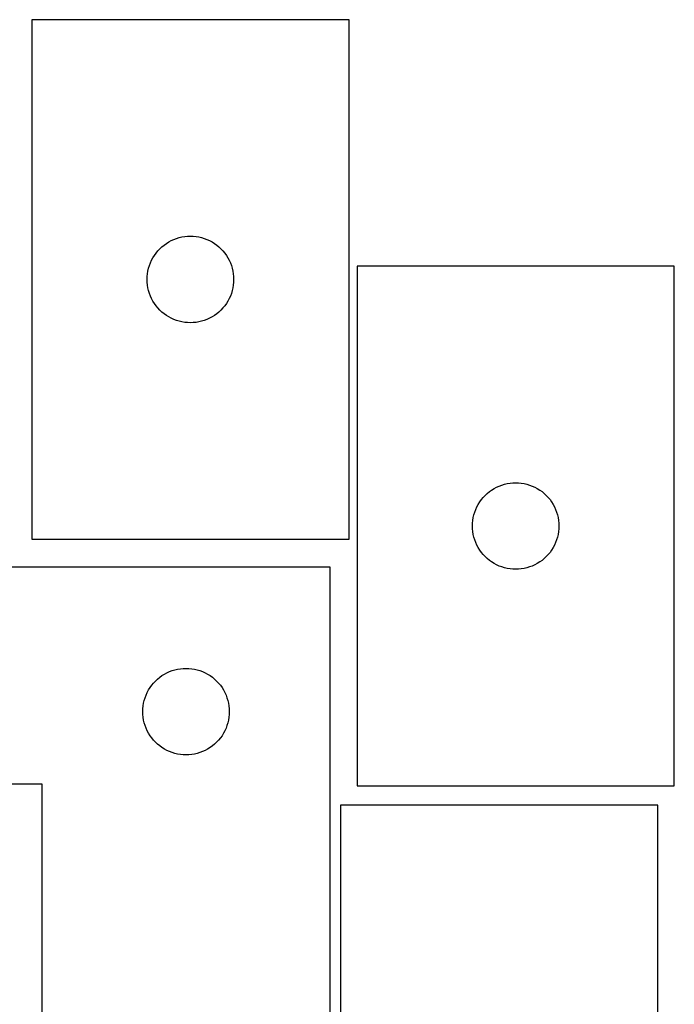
# Model space of a CAD drawing. Header units: millimetres. Extents: x 7 to 1243, y 7 to 1477.
# Tile 24 of 24: x 1103 to 1240, y 1273 to 1477. Entities that reach past the tile are written whole.
import ezdxf

# ---------------------------------------------------------------- set-up
doc = ezdxf.new("R2010")
doc.units = ezdxf.units.MM
doc.layers.add('CUT', color=7, linetype='CONTINUOUS', true_color=0x000000)

msp = doc.modelspace()

# ---------------------------------------------------------------- linework, layer by layer
at = {"layer": 'CUT'}
for p, q in [((1171.867215, 1477.300113), (1105.867215, 1477.300113)), ((1105.867215, 1477.300113), (1105.867215, 1369.300113)), ((1171.867215, 1369.300113), (1171.867215, 1477.300113)), ((1133.388362, 1430.440293), (1133.867083, 1430.78334)), ((1133.867083, 1430.78334), (1134.367215, 1431.094342)), ((1134.367215, 1431.094342), (1134.886617, 1431.371968)), ((1134.886617, 1431.371968), (1135.423064, 1431.615029)), ((1135.423064, 1431.615029), (1135.97426, 1431.822484)), ((1135.97426, 1431.822484), (1136.537843, 1431.993445)), ((1136.537843, 1431.993445), (1137.111402, 1432.127181)), ((1137.111402, 1432.127181), (1137.692479, 1432.223117)), ((1137.692479, 1432.223117), (1138.278587, 1432.280843)), ((1138.278587, 1432.280843), (1138.867215, 1432.300113)), ((1138.867215, 1432.300113), (1139.455843, 1432.280843)), ((1139.455843, 1432.280843), (1140.041951, 1432.223117)), ((1140.041951, 1432.223117), (1140.623028, 1432.127181)), ((1140.623028, 1432.127181), (1141.196586, 1431.993445)), ((1141.196586, 1431.993445), (1141.76017, 1431.822484)), ((1141.76017, 1431.822484), (1142.311366, 1431.615029)), ((1142.311366, 1431.615029), (1142.847813, 1431.371968)), ((1142.847813, 1431.371968), (1143.367215, 1431.094342)), ((1143.367215, 1431.094342), (1143.867347, 1430.78334)), ((1143.867347, 1430.78334), (1144.346068, 1430.440293)), ((1131.383988, 1428.300245), (1131.727035, 1428.778966)), ((1131.727035, 1428.778966), (1132.100657, 1429.234225)), ((1132.100657, 1429.234225), (1132.503254, 1429.664074)), ((1132.503254, 1429.664074), (1132.933103, 1430.066671)), ((1132.933103, 1430.066671), (1133.388362, 1430.440293)), ((1144.346068, 1430.440293), (1144.801327, 1430.066671)), ((1144.801327, 1430.066671), (1145.231176, 1429.664074)), ((1145.231176, 1429.664074), (1145.633773, 1429.234225)), ((1145.633773, 1429.234225), (1146.007395, 1428.778966)), ((1146.007395, 1428.778966), (1146.350441, 1428.300245)), ((1130.344844, 1426.193068), (1130.552299, 1426.744264)), ((1130.552299, 1426.744264), (1130.79536, 1427.280711)), ((1130.79536, 1427.280711), (1131.072986, 1427.800113)), ((1131.072986, 1427.800113), (1131.383988, 1428.300245)), ((1146.350441, 1428.300245), (1146.661443, 1427.800113)), ((1146.661443, 1427.800113), (1146.93907, 1427.280711)), ((1146.93907, 1427.280711), (1147.182131, 1426.744264)), ((1147.182131, 1426.744264), (1147.389586, 1426.193068)), ((1129.944211, 1424.474849), (1130.040147, 1425.055926)), ((1130.040147, 1425.055926), (1130.173882, 1425.629484)), ((1130.173882, 1425.629484), (1130.344844, 1426.193068)), ((1147.389586, 1426.193068), (1147.560547, 1425.629484)), ((1147.560547, 1425.629484), (1147.694282, 1425.055926)), ((1147.694282, 1425.055926), (1147.790219, 1424.474849)), ((1173.532936, 1426.04718), (1173.532936, 1318.04718)), ((1239.532936, 1426.04718), (1173.532936, 1426.04718)), ((1239.532936, 1318.04718), (1239.532936, 1426.04718)), ((1129.867215, 1423.300113), (1129.886485, 1423.888741)), ((1129.886485, 1422.711485), (1129.867215, 1423.300113)), ((1129.886485, 1423.888741), (1129.944211, 1424.474849)), ((1129.944211, 1422.125377), (1129.886485, 1422.711485)), ((1147.790219, 1424.474849), (1147.847945, 1423.888741)), ((1147.847945, 1422.711485), (1147.790219, 1422.125377)), ((1147.847945, 1423.888741), (1147.867215, 1423.300113)), ((1147.867215, 1423.300113), (1147.847945, 1422.711485)), ((1130.040147, 1421.5443), (1129.944211, 1422.125377)), ((1130.173882, 1420.970742), (1130.040147, 1421.5443)), ((1130.344844, 1420.407158), (1130.173882, 1420.970742)), ((1147.560547, 1420.970742), (1147.389586, 1420.407158)), ((1147.694282, 1421.5443), (1147.560547, 1420.970742)), ((1147.790219, 1422.125377), (1147.694282, 1421.5443)), ((1130.552299, 1419.855962), (1130.344844, 1420.407158)), ((1130.79536, 1419.319515), (1130.552299, 1419.855962)), ((1131.072986, 1418.800113), (1130.79536, 1419.319515)), ((1131.383988, 1418.299981), (1131.072986, 1418.800113)), ((1146.661443, 1418.800113), (1146.350441, 1418.299981)), ((1146.93907, 1419.319515), (1146.661443, 1418.800113)), ((1147.182131, 1419.855962), (1146.93907, 1419.319515)), ((1147.389586, 1420.407158), (1147.182131, 1419.855962)), ((1131.727035, 1417.82126), (1131.383988, 1418.299981)), ((1132.100657, 1417.366001), (1131.727035, 1417.82126)), ((1132.503254, 1416.936152), (1132.100657, 1417.366001)), ((1132.933103, 1416.533555), (1132.503254, 1416.936152)), ((1133.388362, 1416.159933), (1132.933103, 1416.533555)), ((1144.801327, 1416.533555), (1144.346068, 1416.159933)), ((1145.231176, 1416.936152), (1144.801327, 1416.533555)), ((1145.633773, 1417.366001), (1145.231176, 1416.936152)), ((1146.007395, 1417.82126), (1145.633773, 1417.366001)), ((1146.350441, 1418.299981), (1146.007395, 1417.82126)), ((1133.867083, 1415.816887), (1133.388362, 1416.159933)), ((1134.367215, 1415.505884), (1133.867083, 1415.816887)), ((1134.886617, 1415.228258), (1134.367215, 1415.505884)), ((1135.423064, 1414.985197), (1134.886617, 1415.228258)), ((1135.97426, 1414.777742), (1135.423064, 1414.985197)), ((1136.537843, 1414.606781), (1135.97426, 1414.777742)), ((1137.111402, 1414.473046), (1136.537843, 1414.606781)), ((1137.692479, 1414.377109), (1137.111402, 1414.473046)), ((1138.278587, 1414.319383), (1137.692479, 1414.377109)), ((1140.041951, 1414.377109), (1139.455843, 1414.319383)), ((1140.623028, 1414.473046), (1140.041951, 1414.377109)), ((1141.196586, 1414.606781), (1140.623028, 1414.473046)), ((1141.76017, 1414.777742), (1141.196586, 1414.606781)), ((1142.311366, 1414.985197), (1141.76017, 1414.777742)), ((1142.847813, 1415.228258), (1142.311366, 1414.985197)), ((1143.367215, 1415.505884), (1142.847813, 1415.228258)), ((1143.867347, 1415.816887), (1143.367215, 1415.505884)), ((1144.346068, 1416.159933), (1143.867347, 1415.816887)), ((1138.867215, 1414.300113), (1138.278587, 1414.319383)), ((1139.455843, 1414.319383), (1138.867215, 1414.300113)), ((1201.532804, 1379.530407), (1202.032936, 1379.841409)), ((1202.032936, 1379.841409), (1202.552338, 1380.119035)), ((1202.552338, 1380.119035), (1203.088785, 1380.362096)), ((1203.088785, 1380.362096), (1203.639981, 1380.569552)), ((1203.639981, 1380.569552), (1204.203564, 1380.740513)), ((1204.203564, 1380.740513), (1204.777123, 1380.874248)), ((1204.777123, 1380.874248), (1205.3582, 1380.970184)), ((1205.3582, 1380.970184), (1205.944308, 1381.027911)), ((1205.944308, 1381.027911), (1206.532936, 1381.04718)), ((1206.532936, 1381.04718), (1207.121564, 1381.027911)), ((1207.121564, 1381.027911), (1207.707672, 1380.970184)), ((1207.707672, 1380.970184), (1208.288749, 1380.874248)), ((1208.288749, 1380.874248), (1208.862307, 1380.740513)), ((1208.862307, 1380.740513), (1209.425891, 1380.569552)), ((1209.425891, 1380.569552), (1209.977087, 1380.362096)), ((1209.977087, 1380.362096), (1210.513534, 1380.119035)), ((1210.513534, 1380.119035), (1211.032936, 1379.841409)), ((1211.032936, 1379.841409), (1211.533068, 1379.530407)), ((1199.049709, 1377.047313), (1199.392756, 1377.526033)), ((1199.392756, 1377.526033), (1199.766378, 1377.981293)), ((1199.766378, 1377.981293), (1200.168975, 1378.411142)), ((1200.168975, 1378.411142), (1200.598823, 1378.813739)), ((1200.598823, 1378.813739), (1201.054083, 1379.187361)), ((1201.054083, 1379.187361), (1201.532804, 1379.530407)), ((1211.533068, 1379.530407), (1212.011789, 1379.187361)), ((1212.011789, 1379.187361), (1212.467048, 1378.813739)), ((1212.467048, 1378.813739), (1212.896897, 1378.411142)), ((1212.896897, 1378.411142), (1213.299494, 1377.981293)), ((1213.299494, 1377.981293), (1213.673116, 1377.526033)), ((1213.673116, 1377.526033), (1214.016162, 1377.047313)), ((1198.010565, 1374.940136), (1198.21802, 1375.491331)), ((1198.21802, 1375.491331), (1198.461081, 1376.027779)), ((1198.461081, 1376.027779), (1198.738707, 1376.54718)), ((1198.738707, 1376.54718), (1199.049709, 1377.047313)), ((1214.016162, 1377.047313), (1214.327164, 1376.54718)), ((1214.327164, 1376.54718), (1214.60479, 1376.027779)), ((1214.60479, 1376.027779), (1214.847852, 1375.491331)), ((1214.847852, 1375.491331), (1215.055307, 1374.940136)), ((1197.609932, 1373.221916), (1197.705868, 1373.802993)), ((1197.705868, 1373.802993), (1197.839603, 1374.376552)), ((1197.839603, 1374.376552), (1198.010565, 1374.940136)), ((1215.055307, 1374.940136), (1215.226268, 1374.376552)), ((1215.226268, 1374.376552), (1215.360003, 1373.802993)), ((1215.360003, 1373.802993), (1215.45594, 1373.221916)), ((1197.532936, 1372.04718), (1197.552206, 1372.635809)), ((1197.552206, 1371.458552), (1197.532936, 1372.04718)), ((1197.552206, 1372.635809), (1197.609932, 1373.221916)), ((1197.609932, 1370.872445), (1197.552206, 1371.458552)), ((1215.45594, 1373.221916), (1215.513666, 1372.635809)), ((1215.513666, 1371.458552), (1215.45594, 1370.872445)), ((1215.513666, 1372.635809), (1215.532936, 1372.04718)), ((1215.532936, 1372.04718), (1215.513666, 1371.458552)), ((1197.705868, 1370.291368), (1197.609932, 1370.872445)), ((1197.839603, 1369.717809), (1197.705868, 1370.291368)), ((1198.010565, 1369.154225), (1197.839603, 1369.717809)), ((1215.226268, 1369.717809), (1215.055307, 1369.154225)), ((1215.360003, 1370.291368), (1215.226268, 1369.717809)), ((1215.45594, 1370.872445), (1215.360003, 1370.291368)), ((1105.867215, 1369.300113), (1171.867215, 1369.300113)), ((1198.21802, 1368.60303), (1198.010565, 1369.154225)), ((1198.461081, 1368.066582), (1198.21802, 1368.60303)), ((1198.738707, 1367.54718), (1198.461081, 1368.066582)), ((1199.049709, 1367.047048), (1198.738707, 1367.54718)), ((1214.327164, 1367.54718), (1214.016162, 1367.047048)), ((1214.60479, 1368.066582), (1214.327164, 1367.54718)), ((1214.847852, 1368.60303), (1214.60479, 1368.066582)), ((1215.055307, 1369.154225), (1214.847852, 1368.60303)), ((1199.392756, 1366.568328), (1199.049709, 1367.047048)), ((1199.766378, 1366.113068), (1199.392756, 1366.568328)), ((1200.168975, 1365.683219), (1199.766378, 1366.113068)), ((1200.598823, 1365.280622), (1200.168975, 1365.683219)), ((1201.054083, 1364.907), (1200.598823, 1365.280622)), ((1212.467048, 1365.280622), (1212.011789, 1364.907)), ((1212.896897, 1365.683219), (1212.467048, 1365.280622)), ((1213.299494, 1366.113068), (1212.896897, 1365.683219)), ((1213.673116, 1366.568328), (1213.299494, 1366.113068)), ((1214.016162, 1367.047048), (1213.673116, 1366.568328)), ((1167.961222, 1363.457587), (987.961222, 1363.457587)), ((1167.961222, 1213.457587), (1167.961222, 1363.457587)), ((1201.532804, 1364.563954), (1201.054083, 1364.907)), ((1202.032936, 1364.252952), (1201.532804, 1364.563954)), ((1202.552338, 1363.975326), (1202.032936, 1364.252952)), ((1203.088785, 1363.732265), (1202.552338, 1363.975326)), ((1203.639981, 1363.524809), (1203.088785, 1363.732265)), ((1204.203564, 1363.353848), (1203.639981, 1363.524809)), ((1204.777123, 1363.220113), (1204.203564, 1363.353848)), ((1205.3582, 1363.124177), (1204.777123, 1363.220113)), ((1208.288749, 1363.220113), (1207.707672, 1363.124177)), ((1208.862307, 1363.353848), (1208.288749, 1363.220113)), ((1209.425891, 1363.524809), (1208.862307, 1363.353848)), ((1209.977087, 1363.732265), (1209.425891, 1363.524809)), ((1210.513534, 1363.975326), (1209.977087, 1363.732265)), ((1211.032936, 1364.252952), (1210.513534, 1363.975326)), ((1211.533068, 1364.563954), (1211.032936, 1364.252952)), ((1212.011789, 1364.907), (1211.533068, 1364.563954)), ((1205.944308, 1363.06645), (1205.3582, 1363.124177)), ((1206.532936, 1363.04718), (1205.944308, 1363.06645)), ((1207.121564, 1363.06645), (1206.532936, 1363.04718)), ((1207.707672, 1363.124177), (1207.121564, 1363.06645)), ((1132.482369, 1340.597767), (1132.96109, 1340.940813)), ((1132.96109, 1340.940813), (1133.461222, 1341.251815)), ((1133.461222, 1341.251815), (1133.980624, 1341.529441)), ((1133.980624, 1341.529441), (1134.517071, 1341.772502)), ((1134.517071, 1341.772502), (1135.068267, 1341.979958)), ((1135.068267, 1341.979958), (1135.63185, 1342.150919)), ((1135.63185, 1342.150919), (1136.205409, 1342.284654)), ((1136.205409, 1342.284654), (1136.786486, 1342.38059)), ((1136.786486, 1342.38059), (1137.372594, 1342.438317)), ((1137.372594, 1342.438317), (1137.961222, 1342.457587)), ((1137.961222, 1342.457587), (1138.54985, 1342.438317)), ((1138.54985, 1342.438317), (1139.135958, 1342.38059)), ((1139.135958, 1342.38059), (1139.717035, 1342.284654)), ((1139.717035, 1342.284654), (1140.290593, 1342.150919)), ((1140.290593, 1342.150919), (1140.854177, 1341.979958)), ((1140.854177, 1341.979958), (1141.405373, 1341.772502)), ((1141.405373, 1341.772502), (1141.94182, 1341.529441)), ((1141.94182, 1341.529441), (1142.461222, 1341.251815)), ((1142.461222, 1341.251815), (1142.961354, 1340.940813)), ((1142.961354, 1340.940813), (1143.440075, 1340.597767)), ((1130.477995, 1338.457719), (1130.821042, 1338.936439)), ((1130.821042, 1338.936439), (1131.194664, 1339.391699)), ((1131.194664, 1339.391699), (1131.597261, 1339.821548)), ((1131.597261, 1339.821548), (1132.027109, 1340.224145)), ((1132.027109, 1340.224145), (1132.482369, 1340.597767)), ((1143.440075, 1340.597767), (1143.895334, 1340.224145)), ((1143.895334, 1340.224145), (1144.325183, 1339.821548)), ((1144.325183, 1339.821548), (1144.72778, 1339.391699)), ((1144.72778, 1339.391699), (1145.101402, 1338.936439)), ((1145.101402, 1338.936439), (1145.444448, 1338.457719)), ((1129.438851, 1336.350542), (1129.646306, 1336.901737)), ((1129.646306, 1336.901737), (1129.889367, 1337.438185)), ((1129.889367, 1337.438185), (1130.166993, 1337.957587)), ((1130.166993, 1337.957587), (1130.477995, 1338.457719)), ((1145.444448, 1338.457719), (1145.75545, 1337.957587)), ((1145.75545, 1337.957587), (1146.033076, 1337.438185)), ((1146.033076, 1337.438185), (1146.276138, 1336.901737)), ((1146.276138, 1336.901737), (1146.483593, 1336.350542)), ((1128.980492, 1334.046215), (1129.038218, 1334.632322)), ((1129.038218, 1334.632322), (1129.134154, 1335.213399)), ((1129.134154, 1335.213399), (1129.267889, 1335.786958)), ((1129.267889, 1335.786958), (1129.438851, 1336.350542)), ((1146.483593, 1336.350542), (1146.654554, 1335.786958)), ((1146.654554, 1335.786958), (1146.788289, 1335.213399)), ((1146.788289, 1335.213399), (1146.884226, 1334.632322)), ((1146.884226, 1334.632322), (1146.941952, 1334.046215)), ((1128.961222, 1333.457587), (1128.980492, 1334.046215)), ((1128.980492, 1332.868958), (1128.961222, 1333.457587)), ((1129.038218, 1332.282851), (1128.980492, 1332.868958)), ((1146.941952, 1332.868958), (1146.884226, 1332.282851)), ((1146.941952, 1334.046215), (1146.961222, 1333.457587)), ((1146.961222, 1333.457587), (1146.941952, 1332.868958)), ((1129.134154, 1331.701774), (1129.038218, 1332.282851)), ((1129.267889, 1331.128215), (1129.134154, 1331.701774)), ((1129.438851, 1330.564631), (1129.267889, 1331.128215)), ((1129.646306, 1330.013436), (1129.438851, 1330.564631)), ((1146.483593, 1330.564631), (1146.276138, 1330.013436)), ((1146.654554, 1331.128215), (1146.483593, 1330.564631)), ((1146.788289, 1331.701774), (1146.654554, 1331.128215)), ((1146.884226, 1332.282851), (1146.788289, 1331.701774)), ((1129.889367, 1329.476988), (1129.646306, 1330.013436)), ((1130.166993, 1328.957587), (1129.889367, 1329.476988)), ((1130.477995, 1328.457454), (1130.166993, 1328.957587)), ((1130.821042, 1327.978734), (1130.477995, 1328.457454)), ((1145.444448, 1328.457454), (1145.101402, 1327.978734)), ((1145.75545, 1328.957587), (1145.444448, 1328.457454)), ((1146.033076, 1329.476988), (1145.75545, 1328.957587)), ((1146.276138, 1330.013436), (1146.033076, 1329.476988)), ((1131.194664, 1327.523474), (1130.821042, 1327.978734)), ((1131.597261, 1327.093626), (1131.194664, 1327.523474)), ((1132.027109, 1326.691028), (1131.597261, 1327.093626)), ((1132.482369, 1326.317406), (1132.027109, 1326.691028)), ((1143.895334, 1326.691028), (1143.440075, 1326.317406)), ((1144.325183, 1327.093626), (1143.895334, 1326.691028)), ((1144.72778, 1327.523474), (1144.325183, 1327.093626)), ((1145.101402, 1327.978734), (1144.72778, 1327.523474)), ((1132.96109, 1325.97436), (1132.482369, 1326.317406)), ((1133.461222, 1325.663358), (1132.96109, 1325.97436)), ((1133.980624, 1325.385732), (1133.461222, 1325.663358)), ((1134.517071, 1325.142671), (1133.980624, 1325.385732)), ((1135.068267, 1324.935215), (1134.517071, 1325.142671)), ((1135.63185, 1324.764254), (1135.068267, 1324.935215)), ((1136.205409, 1324.630519), (1135.63185, 1324.764254)), ((1136.786486, 1324.534583), (1136.205409, 1324.630519)), ((1137.372594, 1324.476856), (1136.786486, 1324.534583)), ((1137.961222, 1324.457587), (1137.372594, 1324.476856)), ((1138.54985, 1324.476856), (1137.961222, 1324.457587)), ((1139.135958, 1324.534583), (1138.54985, 1324.476856)), ((1139.717035, 1324.630519), (1139.135958, 1324.534583)), ((1140.290593, 1324.764254), (1139.717035, 1324.630519)), ((1140.854177, 1324.935215), (1140.290593, 1324.764254)), ((1141.405373, 1325.142671), (1140.854177, 1324.935215)), ((1141.94182, 1325.385732), (1141.405373, 1325.142671)), ((1142.461222, 1325.663358), (1141.94182, 1325.385732)), ((1142.961354, 1325.97436), (1142.461222, 1325.663358)), ((1143.440075, 1326.317406), (1142.961354, 1325.97436)), ((987.961222, 1318.457587), (1107.961222, 1318.457587)), ((1107.961222, 1318.457587), (1107.961222, 1213.457587)), ((1173.532936, 1318.04718), (1239.532936, 1318.04718)), ((1236.075452, 1314.008609), (1170.075452, 1314.008609)), ((1170.075452, 1314.008609), (1170.075452, 1206.008609)), ((1236.075452, 1206.008609), (1236.075452, 1314.008609))]:
    msp.add_line(p, q, dxfattribs=at)

doc.saveas('drawing.dxf')
